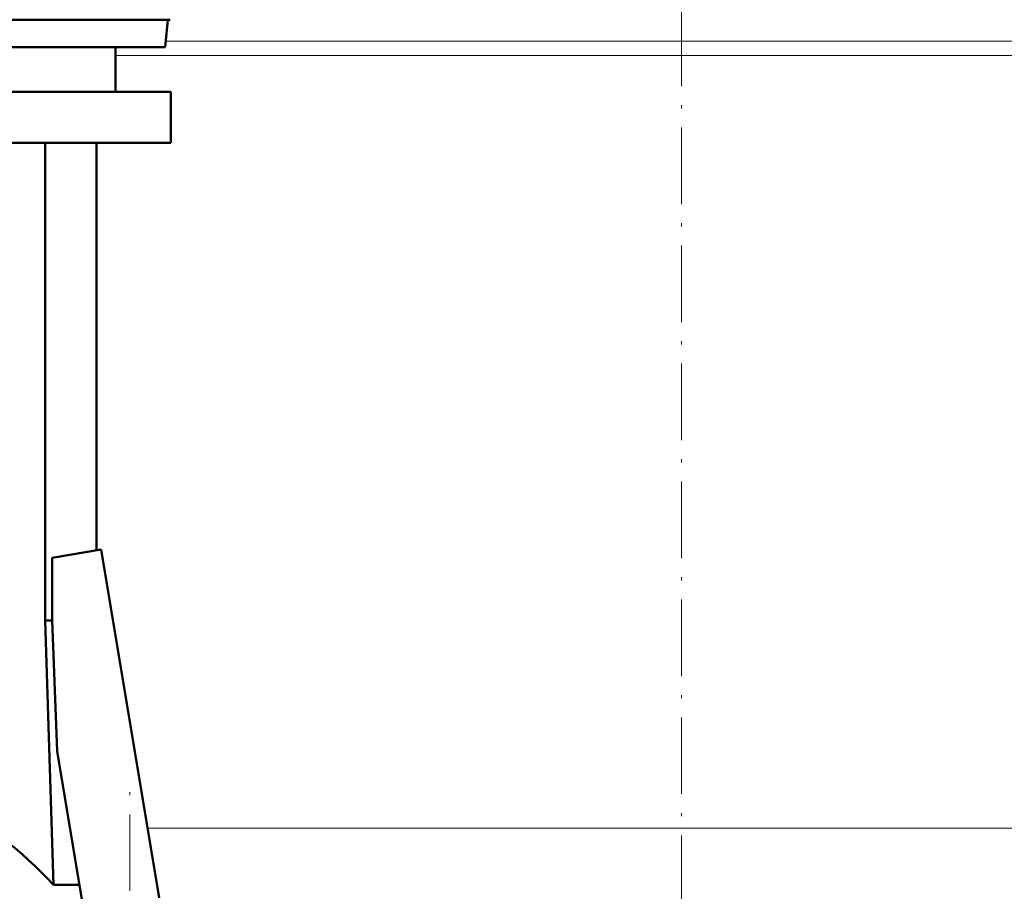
# Model space of a CAD drawing. Extents: x -1595 to 1972, y -1605 to 604.
# Tile 37 of 53: x 48 to 202, y 110 to 247. Entities that reach past the tile are written whole.
import ezdxf

# ---------------------------------------------------------------- set-up
doc = ezdxf.new("R2010")
doc.units = 0
doc.linetypes.add('DASHDOT', pattern=[18.5, 12, -3, 0.5, -3])

msp = doc.modelspace()

# ---------------------------------------------------------------- linework, layer by layer
at = {"color": 7, "linetype": 'DASHDOT', "lineweight": 18}
for p, q in [((151.57, 285.11), (151.57, 31.43)), ((65.1, -93.58), (65.1, 127.22))]:
    msp.add_line(p, q, dxfattribs=at)
at = {"color": 7, "lineweight": 50}
for p, q in [((-4.14, 246.52), (71.42, 246.52)), ((70.68, 242.22), (71.06, 246.52)), ((70.68, 242.22), (29.49, 242.22)), ((62.87, 242.22), (62.87, 235.22)), ((-8.43, 235.22), (71.57, 235.22)), ((71.57, 235.22), (71.57, 227.22)), ((-8.43, 227.22), (71.57, 227.22)), ((51.87, 227.22), (51.87, 152.32)), ((59.87, 227.22), (59.87, 163.3)), ((52.92, 162.14), (60.6, 163.43)), ((52.92, 152.32), (52.92, 162.14)), ((60.6, 163.43), (69.74, 108.82)), ((51.87, 152.32), (52.92, 152.32)), ((51.87, 152.32), (53.15, 110.88)), ((53.72, 131.85), (52.92, 152.32)), ((57.72, 107.96), (53.72, 131.85)), ((53.15, 110.88), (57.23, 110.88))]:
    msp.add_line(p, q, dxfattribs=at)
at = {"color": 7, "lineweight": 18}
for p, q in [((70.76, 243.16), (151.57, 243.16)), ((151.57, 243.16), (232.35, 243.16)), ((151.57, 240.89), (62.87, 240.89)), ((240.27, 240.89), (151.57, 240.89)), ((67.91, 119.77), (151.57, 119.77)), ((151.57, 119.77), (242.13, 119.77))]:
    msp.add_line(p, q, dxfattribs=at)
at = {"color": 7, "lineweight": 50}
msp.add_ellipse((9.22, 58.8), major_axis=(0, 72.02), ratio=0.882948, start_param=5.520731, end_param=5.845916, dxfattribs=at)

doc.saveas('drawing.dxf')
